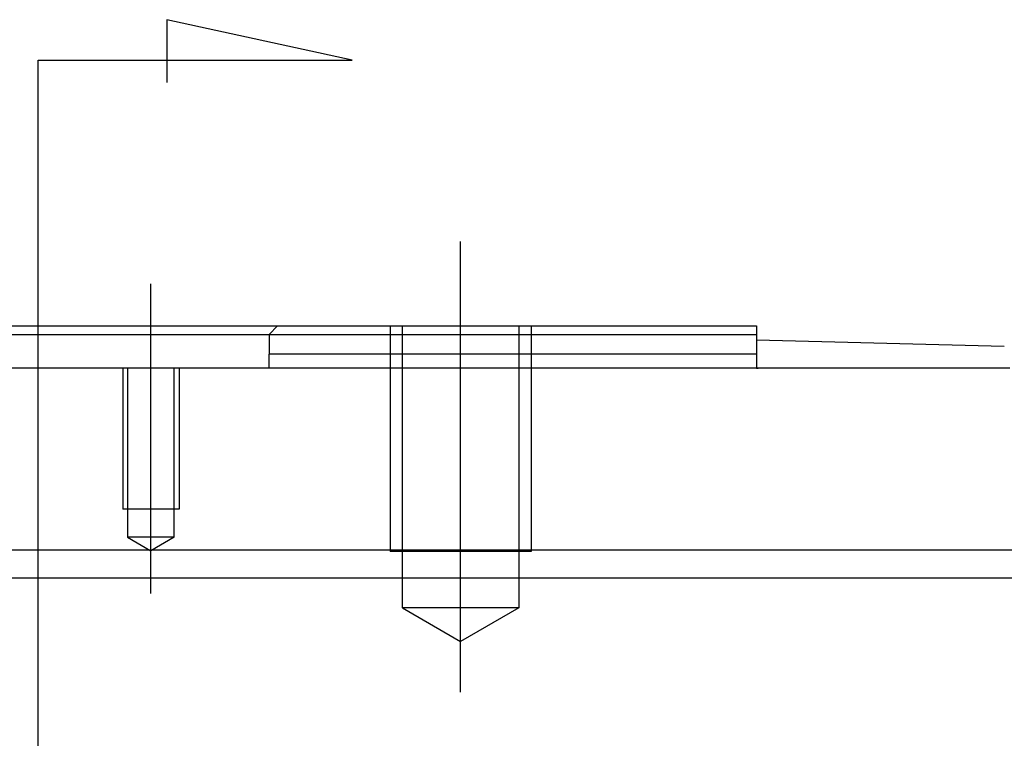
# Model space of a CAD drawing. Header units: millimetres. Extents: x -212 to 3135, y -1694 to 860.
# Tile 185 of 256: x 79 to 114, y -889 to -864. Entities that reach past the tile are written whole.
import ezdxf
from ezdxf.lldxf.tags import DXFTag

# ---------------------------------------------------------------- set-up
doc = ezdxf.new("R2010")
doc.units = ezdxf.units.MM
doc.layers.add('2', color=7, linetype='CONTINUOUS', true_color=0xffffff)
tags = doc.linetypes.add('DASHED', pattern=[25.72, 12.86, -12.86]).pattern_tags.tags
tags[6:7] = [DXFTag(74, 4), DXFTag(75, 0), DXFTag(340, '0'), DXFTag(46, 0.0), DXFTag(50, 0.0), DXFTag(44, 0.0), DXFTag(45, 0.0)]
tags[4:5] = [DXFTag(74, 4), DXFTag(75, 0), DXFTag(340, '0'), DXFTag(46, 0.0), DXFTag(50, 0.0), DXFTag(44, 0.0), DXFTag(45, 0.0)]

msp = doc.modelspace()

# ---------------------------------------------------------------- linework, layer by layer
at = {"layer": '2'}
for p, q in [((90.577, -865.001), (83.99, -863.568)), ((83.99, -863.568), (83.99, -865.797)), ((79.429, -865.001), (90.577, -865.001)), ((79.429, -867.638), (79.429, -865.001)), ((79.429, -910.758), (79.429, -867.638)), ((94.429, -887.438), (94.429, -871.438)), ((83.429, -883.938), (83.429, -872.938))]:
    msp.add_line(p, q, dxfattribs=at)
at = {"layer": '2', "linetype": 'Continuous'}
for p, q in [((70.93, -874.438), (87.929, -874.438)), ((87.929, -874.438), (87.629, -874.738)), ((87.929, -874.438), (104.929, -874.438)), ((104.929, -874.438), (104.929, -875.438)), ((74.229, -874.738), (84.629, -874.738)), ((84.629, -874.738), (87.629, -874.738)), ((87.629, -874.738), (87.629, -875.438)), ((113.735, -875.168), (104.929, -874.938)), ((87.629, -875.938), (87.629, -875.438)), ((104.929, -875.438), (104.929, -875.938)), ((113.929, -875.938), (44.929, -875.938)), ((104.929, -875.938), (104.992, -875.938)), ((80.375, -882.391), (-18.872, -882.391)), ((281.128, -882.391), (80.375, -882.391)), ((281.128, -883.391), (-18.872, -883.391))]:
    msp.add_line(p, q, dxfattribs=at)
at = {"layer": '2', "linetype": 'DASHED', "ltscale": 0.1}
for p, q in [((91.929, -874.438), (91.929, -882.438)), ((92.362, -884.438), (92.362, -874.438)), ((96.497, -874.438), (96.497, -884.438)), ((96.929, -874.438), (96.929, -882.438)), ((82.429, -875.938), (82.429, -880.938)), ((82.604, -875.938), (82.604, -881.938)), ((84.254, -881.938), (84.254, -875.938)), ((84.429, -875.938), (84.429, -880.938)), ((84.429, -880.938), (82.429, -880.938)), ((84.254, -881.938), (82.604, -881.938)), ((82.604, -881.938), (83.429, -882.415)), ((84.254, -881.938), (83.429, -882.415)), ((96.929, -882.438), (91.929, -882.438)), ((96.497, -884.438), (92.362, -884.438)), ((92.362, -884.438), (94.429, -885.632)), ((96.497, -884.438), (94.429, -885.632))]:
    msp.add_line(p, q, dxfattribs=at)
at = {"layer": '2', "linetype": 'DASHED'}
for p, q in [((87.629, -874.738), (87.629, -874.738)), ((87.629, -875.938), (87.629, -875.938))]:
    msp.add_line(p, q, dxfattribs=at)
at = {"layer": '2', "linetype": 'DASHED', "ltscale": 0.1}
msp.add_open_spline([(87.629, -874.738), (104.929, -874.738)], degree=1, dxfattribs=at)
at = {"layer": '2', "linetype": 'Continuous'}
msp.add_open_spline([(104.929, -875.438), (87.629, -875.438)], degree=1, dxfattribs=at)

doc.saveas('drawing.dxf')
